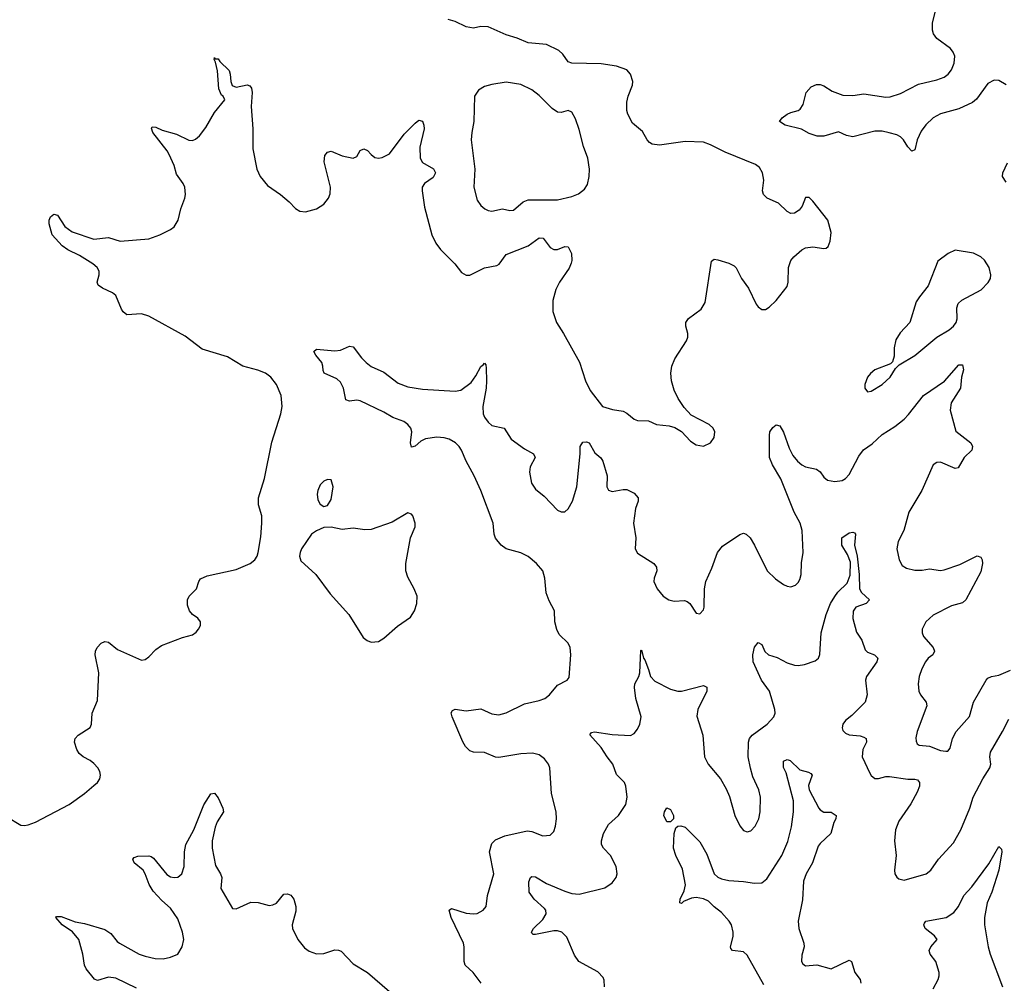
# Model space of a CAD drawing. Header units: inches. Extents: x 884691 to 1028259, y 526745 to 653629.
# Tile 153 of 241: x 994083 to 999480, y 580510 to 585788. Entities that reach past the tile are written whole.
import ezdxf

# ---------------------------------------------------------------- set-up
doc = ezdxf.new("R2010")
doc.units = ezdxf.units.IN
doc.header["$MEASUREMENT"] = 0
doc.layers.add('A9598', color=7, linetype='Continuous')

msp = doc.modelspace()

# ---------------------------------------------------------------- linework, layer by layer
at = {"layer": 'A9598', "color": 6}
for points, elevation in [([(994010, 581423.5), (994090, 581376.1), (994110, 581373.5), (994130, 581377.2), (994170, 581393), (994354.5, 581490), (994439.1, 581550), (994490, 581593), (994509.4, 581610.6), (994522.2, 581630), (994526.5, 581650), (994522.4, 581670), (994511.6, 581690), (994490, 581714.3), (994470, 581730.8), (994431, 581751), (994409.6, 581769.6), (994396.4, 581790), (994384.3, 581830), (994387.4, 581850), (994402.8, 581870), (994468.5, 581911.5), (994477.1, 581930), (994480.5, 581990), (994510, 582058.8), (994516.9, 582210), (994495.8, 582310), (994498.2, 582330), (994507.9, 582350), (994530, 582372.4), (994550, 582382.8), (994570, 582378.6), (994618.7, 582338.7), (994750, 582279.5), (994770, 582284.2), (994790, 582298.3), (994830, 582339.1), (994860.2, 582359.8), (994975.4, 582404.6), (995030, 582419.5), (995050, 582432.6), (995063.6, 582450), (995073.4, 582470), (995074.2, 582490), (995059.8, 582510), (995030, 582530.7), (995014, 582550), (995002.1, 582582.1), (995002.6, 582610), (995011.6, 582630), (995052.7, 582670), (995064.2, 582710), (995074.5, 582725.5), (995110, 582742.3), (995270, 582776.6), (995346, 582810), (995372, 582830), (995384.5, 582850), (995389.9, 582870.1), (995404.2, 582955.8), (995410.5, 583029.5), (995410.2, 583070.2), (995392.6, 583130), (995392.1, 583170), (995424.9, 583275.1), (995465.3, 583474.7), (995514.1, 583630), (995522.5, 583670), (995516.4, 583730), (995490.3, 583790.3), (995459.6, 583830), (995430, 583852.4), (995389.1, 583869.1), (995306.3, 583890), (995221.1, 583941.1), (995083, 583983), (994990, 584055.1), (994790, 584164.4), (994750, 584177.2), (994670, 584171.1), (994650, 584187.8), (994641.9, 584201.9), (994610, 584277.4), (994592, 584292), (994537, 584317), (994513.7, 584333.7), (994507.6, 584350), (994518.2, 584390), (994518.6, 584410), (994508.2, 584430), (994484.2, 584450), (994410, 584496), (994347.3, 584527.3), (994315.7, 584550), (994260.9, 584610), (994244.4, 584670), (994244.6, 584690), (994251.2, 584708.8), (994270, 584723.8), (994290, 584716.9), (994330, 584654.7), (994370, 584625.8), (994490, 584586.2), (994570, 584594.4), (994634.6, 584574.6), (994790, 584587.4), (994850.3, 584609.7), (994910, 584639), (994930, 584654.2), (994950.8, 584689.2), (994967.1, 584752.9), (994988.5, 584810), (994991.7, 584830), (994987.8, 584870), (994978.8, 584890), (994941.7, 584941.7), (994929.2, 584990), (994902.5, 585050), (994891.2, 585070), (994812.1, 585170), (994806.1, 585193.9), (994810, 585201.8), (994830, 585199.9), (994863.6, 585183.6), (994941.9, 585161.9), (995010, 585128.4), (995030, 585127.2), (995047.1, 585132.9), (995068.6, 585151.4), (995102.6, 585197.4), (995150, 585278.9), (995207.8, 585350), (995198, 585370), (995190, 585374.7), (995174.2, 585410), (995167.5, 585507.5), (995156.3, 585556.3), (995148.2, 585570), (995150, 585581), (995154, 585574), (995170, 585573.2), (995179.3, 585559.3), (995231.3, 585510), (995237.3, 585490), (995240.3, 585450), (995248.2, 585428.2), (995270, 585418.8), (995330, 585431.9), (995345.2, 585425.2), (995353.6, 585413.6), (995356.6, 585390), (995352.5, 585312.5), (995361.5, 585190), (995360.9, 585080.9), (995383.2, 584970), (995400.7, 584930), (995440.4, 584880.5), (995511.6, 584830), (995559.6, 584790), (995593.9, 584753.9), (995619, 584739), (995650, 584736.5), (995710, 584752.6), (995750, 584777.8), (995776.4, 584810), (995785.3, 584834.7), (995786.5, 584870), (995751.1, 585010), (995755.8, 585044.2), (995770, 585063.2), (995790, 585068.8), (995850, 585043), (995910, 585029.6), (995930, 585038.2), (995950, 585071), (995970, 585081.5), (995990, 585071.8), (996009, 585049), (996030, 585033.5), (996050, 585028.8), (996070, 585032.5), (996110, 585052.5), (996190, 585160.8), (996250, 585221.8), (996270, 585238.3), (996290, 585231.9), (996298.9, 585210), (996299.6, 585190), (996275.7, 585090), (996278.4, 585030), (996290, 585006), (996351.6, 584971.6), (996362.4, 584950), (996350, 584924.6), (996302.6, 584890), (996288.7, 584870), (996288.3, 584850), (996301.9, 584761.9), (996342.5, 584610), (996363.5, 584563.5), (996388.9, 584528.9), (996468.3, 584450), (996504, 584404), (996530, 584388.8), (996550, 584389.5), (996630, 584428.5), (996697.8, 584442.2), (996710.5, 584449.5), (996750, 584501.5), (996870.1, 584549.9), (996930, 584593.6), (996951.5, 584591.5), (996990, 584540.2), (997010, 584528.8), (997030, 584529.6), (997070, 584546.5), (997090, 584544.5), (997106.6, 584506.6), (997109.1, 584470), (997105.8, 584454.2), (997093.7, 584426.3), (997040.8, 584350), (997020.6, 584310), (997005.8, 584250), (997005.4, 584190), (997025.2, 584130), (997064.3, 584070), (997151.7, 583911.7), (997184.3, 583810), (997210, 583756.6), (997278, 583670), (997332.6, 583652.6), (997390, 583643.5), (997410, 583633), (997450, 583600.4), (997470, 583593.1), (997530, 583591.8), (997573.7, 583570), (997642.7, 583562.7), (997673.8, 583553.8), (997710, 583532.8), (997759.1, 583479.1), (997790, 583459.1), (997830, 583452.9), (997868.5, 583470), (997890, 583500.2), (997893.4, 583530), (997883.5, 583550), (997862.3, 583570), (997762.8, 583622.8), (997724.2, 583664.2), (997692.7, 583712.7), (997670, 583758.2), (997655.5, 583810), (997652.2, 583852.2), (997657.9, 583890), (997673.7, 583930), (997737.9, 584030), (997745.1, 584050), (997745.2, 584070), (997733.5, 584110), (997733.1, 584130), (997748.4, 584151.6), (997817.5, 584202.5), (997840.2, 584239.8), (997874.1, 584465.9), (997890, 584475.8), (997910, 584473.4), (997970, 584455.2), (997999.1, 584439.1), (998010, 584428.4), (998039.9, 584370), (998078.1, 584318.1), (998118.7, 584230), (998130, 584215.6), (998150, 584201.6), (998170, 584200.7), (998190, 584213.2), (998230, 584250.2), (998290, 584327.4), (998294.6, 584350), (998296.1, 584430), (998310, 584469.1), (998325.6, 584490), (998370, 584528.4), (998390, 584538.4), (998430, 584543.7), (998490, 584534), (998503.3, 584536.7), (998513.9, 584546.1), (998525.3, 584574.7), (998530, 584622), (998513.1, 584690), (998430, 584794.8), (998410, 584814.5), (998390, 584813.7), (998372.4, 584767.6), (998355.9, 584744.1), (998330, 584728), (998310, 584726.3), (998290, 584737.3), (998242.8, 584782.8), (998180.2, 584810), (998159.1, 584830), (998155.1, 584850), (998161.6, 584910), (998155.1, 584950), (998138.2, 584978.2), (998115.3, 584995.3), (997950, 585062.4), (997870, 585103), (997830, 585116.5), (997730, 585120.7), (997590, 585101.6), (997550, 585105.9), (997535, 585115), (997521.7, 585130), (997496.2, 585176.2), (997441.3, 585221.3), (997415.6, 585270), (997409.9, 585290), (997410, 585336.4), (997418, 585370), (997441.2, 585430), (997443, 585450), (997430.2, 585490.2), (997410, 585512.8), (997353.5, 585533.5), (997270, 585547), (997109.4, 585549.4), (997090, 585557.8), (997059.1, 585599.1), (997038.5, 585618.5), (996970, 585651.6), (996870, 585661.6), (996810, 585686.3), (996750, 585704.3), (996650, 585749.1), (996610, 585751.4), (996570, 585741.2), (996530, 585748.4), (996470, 585778), (996430.9, 585790)], 2200), ([(999490, 585430.7), (999450, 585455.7), (999423.8, 585456.2), (999390, 585439.2), (999327.2, 585352.8), (999305.2, 585334.8), (999230, 585300.4), (999130, 585272.7), (999090, 585251), (999048.5, 585211.5), (999023, 585177), (999001.8, 585130), (998990, 585075.1), (998972.1, 585067.9), (998950, 585091.1), (998926.9, 585130), (998910, 585146.9), (998890, 585157.9), (998849.3, 585169.3), (998810, 585176.8), (998770, 585177.6), (998650, 585147), (998613.9, 585153.9), (998570, 585173.2), (998490.5, 585150), (998453.2, 585150), (998410, 585164.3), (998368.6, 585188.6), (998277.6, 585210), (998246.6, 585230), (998262.7, 585250), (998290, 585270.5), (998310, 585280.4), (998350, 585290.3), (998361.4, 585298.6), (998377.3, 585322.7), (998393.3, 585390), (998420.1, 585419.9), (998450, 585432.9), (998470, 585432.8), (998490, 585425.5), (998536.9, 585396.9), (998595.4, 585375.4), (998650, 585372.6), (998710, 585381.4), (998830, 585362.9), (998854.2, 585365.8), (998910, 585383.6), (999010, 585435.4), (999110, 585458.1), (999150, 585472.8), (999171.1, 585488.9), (999190, 585513.8), (999205.4, 585550), (999207.8, 585587.8), (999199.7, 585610), (999184.8, 585630), (999110, 585685.3), (999092, 585710), (999086.5, 585730), (999086.5, 585770), (999099.9, 585830)], 2100), ([(999490, 584898.5), (999470, 584928.5), (999470.8, 584950), (999496.6, 585003.4)], 2100), ([(996612.5, 580510), (996569.3, 580569.3), (996524.9, 580610), (996518.2, 580630), (996518.7, 580710), (996514.8, 580730), (996448.4, 580870), (996437.3, 580910), (996450, 580919.1), (996530, 580893.6), (996570, 580889.7), (996590, 580893.1), (996622.8, 580910), (996638.8, 580930), (996646.8, 580990), (996680.9, 581110), (996658.2, 581230), (996670, 581275.8), (996690, 581295.7), (996742.7, 581317.3), (996864.3, 581344.3), (996890, 581341.3), (996950, 581317), (996990, 581321.5), (997010, 581341.7), (997019.9, 581370), (997025.2, 581410), (997022.7, 581450), (996997.6, 581550), (996989, 581690), (996981.2, 581710), (996959.2, 581739.2), (996930, 581760.5), (996893.2, 581770), (996830, 581766.4), (996710, 581746.7), (996690, 581749), (996630, 581774.6), (996570, 581775.3), (996550, 581783.8), (996527.1, 581807.1), (996512.3, 581832.3), (996452.7, 581970), (996448.4, 581991.6), (996455.8, 582004.2), (996470, 582010.8), (996530, 582003.1), (996610, 582012.6), (996670, 581985.1), (996710, 581980.9), (996750, 581992), (996850, 582040.6), (996930, 582058.4), (996961, 582070), (996986.6, 582090), (997030, 582142.1), (997083.5, 582170), (997095, 582185), (997103.6, 582310), (997100.3, 582350), (997090, 582372.3), (997040.4, 582420.4), (997027.1, 582447.1), (997016.3, 582490), (997014.9, 582550), (996985.3, 582605.3), (996968.8, 582648.8), (996962, 582730), (996950.6, 582770), (996915.1, 582810), (996870, 582847), (996830, 582868.7), (996750, 582890.3), (996722.3, 582910), (996690, 582948.1), (996683.6, 582970), (996678.2, 583030), (996609.6, 583210), (996574, 583290), (996529.9, 583370), (996505, 583430), (996491.2, 583450), (996470.7, 583470.7), (996437, 583490), (996410, 583497.9), (996370, 583501.4), (996307.1, 583492.9), (996281.1, 583478.9), (996250, 583451.8), (996230, 583446), (996224.2, 583470), (996232.7, 583530), (996227.5, 583550), (996211, 583571), (996187.6, 583587.6), (996127.4, 583610), (996078.3, 583638.3), (995950, 583699.7), (995930, 583704.8), (995890, 583699.5), (995870, 583705.1), (995857.1, 583770), (995841.8, 583801.8), (995821.2, 583821.2), (995752.4, 583852.4), (995745.7, 583865.7), (995745.3, 583890), (995738.4, 583910), (995706, 583950), (995695.6, 583970), (995710, 583983.1), (995810, 583973.6), (995841.8, 583978.2), (995890, 584000.3), (995910, 583996.4), (995955.6, 583935.6), (995982, 583910), (996010, 583889.4), (996078.3, 583858.3), (996157.2, 583797.2), (996210, 583776.3), (996290, 583763.7), (996470, 583752.6), (996501.2, 583758.8), (996558.3, 583801.7), (996583, 583837), (996610, 583889.1), (996623.2, 583896.8), (996630, 583907.2), (996637.1, 583897.1), (996640.1, 583880.1), (996641.2, 583810), (996639, 583770), (996622.1, 583670), (996623.3, 583630), (996630, 583610.2), (996650, 583583), (996670, 583565.8), (996737.6, 583550), (996777.2, 583490), (996850, 583438.2), (996898.6, 583410), (996907.6, 583390), (996881, 583339), (996877.5, 583310), (996887.9, 583250), (996910, 583215.7), (996957.6, 583177.6), (997030, 583101.5), (997050, 583092), (997070, 583092.5), (997090, 583108), (997113.6, 583150), (997136.3, 583230), (997154.6, 583410), (997154.7, 583450), (997170, 583473.3), (997190, 583476), (997203.7, 583470), (997235.7, 583415.7), (997267.9, 583387.9), (997278.5, 583370), (997303.7, 583290), (997301.7, 583230), (997310, 583211.4), (997330, 583204.2), (997390, 583215.6), (997410, 583214.3), (997450, 583195.5), (997472, 583170), (997473.1, 583150), (997458.9, 583110), (997447.9, 583030), (997459.6, 582950), (997456.6, 582890), (997470, 582865.5), (997558.1, 582810), (997574.1, 582790), (997575.1, 582770), (997559.6, 582730), (997558.9, 582710), (997576.1, 582670), (997610.6, 582630), (997640.1, 582610), (997670, 582603.6), (997727, 582607), (997741.1, 582601.1), (997755.3, 582590), (997790, 582538.2), (997810, 582533.4), (997830, 582556), (997833.8, 582570), (997836.2, 582670), (997842.8, 582710), (997876.5, 582783.5), (997908, 582870), (997935.8, 582904.2), (998030, 582968.7), (998050, 582974.7), (998065.4, 582970), (998086.1, 582950), (998111.2, 582910), (998180.6, 582770), (998224.7, 582724.7), (998270, 582695.1), (998290, 582685), (998310, 582681.5), (998334.3, 582690), (998350, 582704.6), (998358.5, 582721.5), (998365.6, 582750), (998367.6, 582812.4), (998377.8, 582870), (998372.4, 582990), (998360.8, 583030), (998328.1, 583090), (998253.8, 583273.8), (998208.8, 583350), (998192.1, 583390), (998192.2, 583510), (998195, 583530), (998210, 583553.7), (998230, 583568.7), (998250, 583562.6), (998270, 583528.9), (998300.8, 583440.8), (998321.1, 583401), (998345.4, 583370), (998369.1, 583350), (998390, 583339.4), (998450, 583326.7), (998470, 583311.2), (998490, 583282), (998510, 583265.8), (998550, 583258.7), (998590, 583264.3), (998610, 583275.1), (998630, 583297.4), (998682.7, 583397.3), (998708.3, 583431.7), (998754.5, 583465.5), (998810, 583515.7), (998880, 583560), (998930, 583600.2), (998954.5, 583625.5), (999035.8, 583730), (999151.1, 583808.9), (999230, 583897.9), (999250, 583897.5), (999256.3, 583870), (999244.9, 583830), (999239, 583770), (999187.7, 583690), (999182, 583650), (999213.4, 583533.4), (999295.2, 583470), (999306, 583450), (999301.6, 583430), (999259.5, 583390), (999226.3, 583333.7), (999210, 583330.7), (999130, 583365.3), (999110, 583363.5), (999089.5, 583350), (999026.6, 583210), (998957.1, 583090), (998929, 582991), (998897.2, 582930), (998890.4, 582890), (998902.7, 582830), (998918.8, 582798.8), (998942.9, 582783), (998990, 582773.2), (999030, 582773.4), (999070, 582779.9), (999130, 582771.2), (999150, 582774.1), (999235.2, 582804.8), (999330, 582850.6), (999350, 582843.3), (999357.9, 582830), (999359.7, 582810), (999350, 582764.7), (999269.3, 582610.7), (999250, 582593.7), (999190, 582577.8), (999090, 582526.4), (999050, 582490), (999029.8, 582450), (999029.1, 582430), (999035.9, 582410), (999090, 582350), (999097.2, 582330), (999087, 582310), (999061.9, 582290), (999046.8, 582270), (999027.6, 582232.4), (999013.2, 582190), (999007.3, 582150), (999011.2, 582110), (999020.2, 582090), (999051.2, 582050), (999054.5, 582030), (999001, 581890), (998994.5, 581854.5), (998995.9, 581835.9), (999002.5, 581822.5), (999013.6, 581813.6), (999070, 581809.2), (999130, 581786), (999159.2, 581780.8), (999170, 581781.5), (999182, 581798), (999195.6, 581850), (999215.1, 581890), (999288, 581972), (999310.1, 582049.9), (999380.1, 582170), (999390, 582180.6), (999408.8, 582190), (999450, 582197.5), (999514.3, 582225.7)], 2100), ([(997288.1, 580490), (997287, 580527), (997281.3, 580541.3), (997252.6, 580572.6), (997148.3, 580630), (997123.8, 580663.9), (997082.1, 580762.1), (997054.1, 580790), (997030, 580797.3), (997010, 580797.1), (996910, 580776.6), (996897.8, 580777.8), (996890, 580783.8), (996888.3, 580790), (996899.7, 580810), (996950, 580858.7), (996968.1, 580890), (996966.1, 580910), (996959.2, 580919.2), (996902.1, 580970), (996876.1, 581010), (996874.4, 581065.6), (996882.8, 581090), (996890, 581094.2), (996910, 581093.8), (996970, 581057), (997070, 581014.9), (997110, 581001.5), (997150, 580997.6), (997290, 581032.3), (997330, 581060.1), (997352, 581090), (997357.9, 581110), (997352.9, 581150), (997322, 581210), (997283.3, 581250), (997272.7, 581270), (997271.6, 581290), (997282.6, 581330), (997310, 581380.6), (997364.5, 581430), (997404.7, 581490), (997412.6, 581530), (997404.3, 581590), (997398.3, 581610), (997353.7, 581653.7), (997334.2, 581710), (997302.1, 581750), (997270, 581801.1), (997208.7, 581871.3), (997217.1, 581882.9), (997233.1, 581886.9), (997330, 581872.2), (997430, 581867.4), (997450, 581878.3), (997470, 581902.1), (997482.5, 581930), (997488.3, 581970), (997460.5, 582070), (997452.3, 582130), (997454.1, 582150), (997476.7, 582190), (997481.5, 582210), (997487.6, 582332.4), (997490, 582334.3), (997492.6, 582330), (997502.6, 582290), (997510, 582282), (997530, 582228.8), (997540.1, 582190), (997564.2, 582164.2), (997650, 582120.3), (997689.4, 582109.4), (997710, 582110), (997830, 582141.5), (997850, 582132.6), (997849, 582110), (997800.3, 582010), (997793.8, 581973.8), (997826.8, 581870), (997835.5, 581750), (997856.5, 581710), (997924.4, 581630), (997955.1, 581575.1), (997973, 581533), (998002.5, 581430), (998030, 581372.5), (998050, 581347.3), (998070, 581339.2), (998090, 581345.5), (998113.9, 581370), (998133.3, 581410), (998140.7, 581450), (998144, 581530), (998133.8, 581570), (998101.3, 581641.3), (998088.1, 581688.1), (998076.5, 581750), (998076.6, 581830), (998083, 581850), (998097.6, 581870), (998179.3, 581930), (998216, 581970), (998223.5, 581990), (998222.4, 582010), (998191.8, 582110), (998149, 582170), (998103.7, 582270), (998101.5, 582310), (998110, 582351.8), (998130, 582376.4), (998150, 582365), (998167.6, 582327.6), (998186.5, 582310), (998234.6, 582294.6), (998290, 582265.7), (998330, 582251.9), (998350, 582250.5), (998383.5, 582256.5), (998443.3, 582276.7), (998461.5, 582290), (998468.9, 582311.1), (998476.6, 582430), (998503.4, 582530), (998527.7, 582590), (998550, 582629.2), (998567.3, 582652.7), (998617.5, 582702.5), (998634.6, 582745.4), (998636.8, 582816.9), (998619.2, 582859.2), (998589.4, 582910), (998589.1, 582950), (998630, 582977.1), (998650, 582981.5), (998658, 582978), (998664.7, 582970), (998658.5, 582910), (998673.9, 582850), (998683.4, 582750), (998685.4, 582670), (998697.1, 582650), (998740.7, 582610), (998721.7, 582590), (998666.4, 582570), (998651.9, 582548.1), (998648.8, 582508.8), (998670, 582433.2), (998698.1, 582390), (998716.8, 582336.8), (998730, 582324.2), (998768.9, 582308.9), (998785.8, 582290), (998780.2, 582270), (998724.9, 582190), (998719.3, 582170), (998727.7, 582090), (998716.8, 582050), (998644, 581976), (998609.2, 581950), (998594.8, 581930), (998590.1, 581910), (998594.2, 581894.2), (998610, 581879.5), (998630, 581871.7), (998690, 581865.2), (998710, 581859), (998721.5, 581850), (998723.8, 581830), (998704.7, 581790), (998701, 581750), (998741.9, 581661.9), (998750, 581648.6), (998770, 581632), (998790, 581630.9), (998830, 581642.4), (998850, 581643.4), (998950, 581627.5), (998990, 581628.8), (999004.5, 581624.5), (999015, 581610), (999014.9, 581590), (999002.3, 581557.7), (998966.6, 581493.4), (998901.9, 581398.1), (998882.8, 581350), (998877.7, 581290), (998886.1, 581210), (998877, 581130), (998879.1, 581110), (998890.8, 581090.8), (998902.2, 581082.2), (998930, 581074.3), (999051, 581109), (999077.5, 581130), (999118.3, 581190), (999200.5, 581279.5), (999240.4, 581350), (999290.9, 581469.1), (999308.8, 581530), (999361.1, 581630), (999400.4, 581690), (999406.2, 581710), (999400.8, 581750), (999403.3, 581776.7), (999470.4, 581889.6), (999504.1, 581955.9)], 2000), ([(998161.2, 580501.2), (998070, 580664.3), (998050, 580681.5), (997990, 580689.5), (997981.5, 580701.5), (997979, 580710), (997993.5, 580766.5), (997994.3, 580790), (997983.8, 580830), (997972.1, 580850), (997930, 580898.4), (997889.1, 580929.1), (997859.1, 580959.1), (997830, 580973.5), (997790, 580979.5), (997764.5, 580975.5), (997721.8, 580958.2), (997710, 580947), (997700.7, 580950), (997703, 580970), (997724.1, 581015.9), (997731.8, 581050), (997715.6, 581135.6), (997678.4, 581210), (997666.3, 581250), (997670.5, 581330), (997679.2, 581360.8), (997689.8, 581370.2), (997707.4, 581372.6), (997730, 581366), (997810, 581285.1), (997850, 581217.3), (997890.2, 581110.2), (997910, 581091.4), (997930, 581082), (997970, 581073.5), (998050, 581068.2), (998110, 581058.3), (998150, 581060.2), (998177.8, 581082.2), (998259.8, 581210), (998293.9, 581286.1), (998312.5, 581367.5), (998324.3, 581450), (998323.9, 581510), (998283.1, 581663.1), (998270, 581691.3), (998270, 581727.2), (998290, 581736), (998305.7, 581730), (998359.2, 581679.2), (998406.4, 581666.4), (998418.9, 581658.9), (998426.2, 581650), (998407.1, 581593), (998409.8, 581570), (998463.8, 581470), (998470, 581460.8), (998490, 581448), (998530, 581447.3), (998558, 581430), (998555.5, 581410), (998544.3, 581390), (998528.5, 581330), (998470, 581276.4), (998459.1, 581260.9), (998428.4, 581170), (998394.4, 581110), (998378.6, 581070), (998373, 580967), (998348.9, 580850), (998352.6, 580810), (998380.5, 580730), (998382.2, 580710), (998370, 580664.2), (998368.4, 580630), (998375.9, 580615.9), (998390, 580605.1), (998451.1, 580611.1), (998530, 580589.7), (998630, 580637.2), (998641.8, 580630), (998661, 580570), (998688.7, 580530), (998693.3, 580510)], 1900), ([(994722.8, 580482.8), (994610, 580537.2), (994570, 580544), (994510, 580525.6), (994493.3, 580533.3), (994448, 580590), (994437.7, 580610), (994429.2, 580670), (994406.3, 580750), (994371.9, 580791.9), (994316.7, 580830), (994281.2, 580870), (994284.4, 580875.6), (994310, 580875.9), (994386.7, 580846.7), (994437.8, 580837.8), (994550, 580804.8), (994583.1, 580783.1), (994618.1, 580738.1), (994629.5, 580729.5), (994737.1, 580670), (994770, 580658.2), (994825.9, 580645.9), (994870, 580644.1), (994910, 580652.5), (994949.3, 580670), (994973.6, 580710), (994982, 580750), (994976.2, 580790), (994950, 580863.1), (994910, 580921), (994862.7, 580962.7), (994815.1, 581015.1), (994792, 581052), (994771.6, 581110), (994759.5, 581130), (994710, 581169.6), (994703.4, 581190), (994710, 581199.9), (994730, 581205.7), (994790, 581209), (994804.3, 581204.3), (994816, 581196), (994890, 581105.4), (994910, 581093), (994930, 581088.8), (994950, 581092.2), (994960.1, 581099.9), (994970.8, 581110), (994984.6, 581150), (994986.3, 581230), (994993.9, 581270), (995038, 581350), (995092, 581488), (995130, 581548.2), (995150, 581550.7), (995170, 581525.3), (995196.9, 581470), (995200.8, 581450), (995164.9, 581395.1), (995154.3, 581365.7), (995137.2, 581290), (995137.9, 581250), (995155.8, 581155.8), (995183.8, 581110), (995190.7, 581090), (995185.2, 581030), (995250, 580919.7), (995270, 580917.6), (995350, 580953.5), (995390, 580952.1), (995450, 580936.4), (995470, 580939.3), (995490, 580949.6), (995530, 580998.9), (995550, 581000.9), (995570, 580992.1), (995584.9, 580970), (995596.3, 580930), (995595.7, 580904.3), (995576.4, 580830), (995578.5, 580810), (995606.9, 580750), (995644.4, 580704.4), (995670, 580685.1), (995710, 580671.4), (995750, 580673.7), (995810, 580692.9), (995830, 580691.9), (995845.4, 580685.4), (995910, 580616.2), (995990.2, 580570), (996110, 580464.8)], 2100), ([(999090, 580480.5), (999116.5, 580530), (999123.3, 580550), (999122, 580570), (999103.6, 580630), (999073.6, 580670), (999067.8, 580690), (999076.3, 580710), (999111.4, 580750), (999097.4, 580770), (999046.6, 580810), (999037.9, 580830), (999041.5, 580838.5), (999050, 580850.1), (999160.4, 580870), (999202.7, 580897.3), (999228, 580930), (999257.6, 580990), (999302, 581038), (999394.8, 581165.2), (999450, 581259), (999464.7, 581244.7), (999465.8, 581230), (999450.3, 581130), (999411.3, 581008.7), (999385.8, 580950), (999371.3, 580870), (999371.2, 580830), (999390.7, 580710), (999401.3, 580670), (999469.4, 580490)], 1900)]:
    msp.add_lwpolyline(points, dxfattribs=dict(at, elevation=elevation))
for points, elevation in [([(996750, 585445.7), (996670, 585433.7), (996630, 585421.8), (996597.7, 585402.3), (996576.1, 585370), (996572.8, 585230), (996560.9, 585170), (996558.1, 585130), (996577.9, 584970), (996571.8, 584870), (996590, 584799.5), (996609.7, 584770), (996632.2, 584752.2), (996650, 584742.6), (996670, 584739.3), (996728.7, 584751.3), (996770, 584743.1), (996790, 584745.6), (996843.3, 584790), (996870, 584801.5), (997030, 584802.1), (997110, 584819.7), (997145.2, 584834.8), (997179.4, 584860.6), (997194.3, 584885.7), (997205.1, 584930), (997206, 584970), (997197, 585030), (997173.7, 585093.7), (997150, 585186), (997130, 585245.4), (997110, 585281.1), (997090, 585291), (997050, 585280.1), (997030, 585282.3), (997000.9, 585300.9), (996930, 585373.1), (996890, 585403.2), (996830, 585433.8)], 2300), ([(999210, 584525.7), (999171.8, 584508.2), (999114.6, 584465.4), (999062.3, 584330), (999013.9, 584270), (998997.3, 584242.7), (998961.9, 584130), (998908, 584072), (998885.3, 584034.7), (998875.5, 583990), (998875, 583945), (998866, 583914), (998856.1, 583903.9), (998770, 583870.4), (998745.7, 583850), (998729.6, 583830), (998714.6, 583790), (998714.8, 583770), (998730, 583748.9), (998750, 583753.3), (998810.4, 583790), (998854.3, 583830), (998882.7, 583877.3), (998902.4, 583897.6), (998990, 583948.2), (999110.3, 584049.8), (999177.5, 584090), (999200.7, 584110), (999215.3, 584130), (999221.8, 584150), (999219.7, 584210), (999226.8, 584233.2), (999247.6, 584252.4), (999352.4, 584307.6), (999391.7, 584348.3), (999403, 584370), (999406.2, 584390), (999397.4, 584430), (999370.9, 584470.9), (999350, 584489.4), (999310, 584508.9)], 2200), ([(995770, 583269.8), (995750, 583260.3), (995730, 583239.8), (995716.2, 583210), (995712.9, 583190), (995717.3, 583157.3), (995730, 583134.9), (995750, 583121.3), (995770, 583126.4), (995790, 583159.1), (995801.7, 583230), (995790, 583267.6)], 2200), ([(996210, 583086.3), (996124.1, 583035.9), (996010, 582995.4), (995974.3, 582994.3), (995910, 583002.4), (995850, 582996.2), (995790, 583008.6), (995750, 583006), (995710, 582988.9), (995681.5, 582970), (995628.1, 582890), (995619.6, 582870), (995616, 582850), (995624.7, 582824.7), (995705.7, 582750), (995784, 582644), (995887, 582530), (995965, 582405), (995987.1, 582387), (996010, 582378.2), (996050, 582382.5), (996079.5, 582400.5), (996153.5, 582466.5), (996224.7, 582515.3), (996247.2, 582550), (996259.8, 582590), (996262, 582630), (996245.4, 582670), (996210, 582734), (996198.7, 582770), (996199.9, 582810), (996225.2, 582950), (996249.9, 583010), (996249.9, 583030), (996238, 583070), (996230, 583080.4)], 2200), ([(997650, 581393.7), (997630, 581394), (997614.1, 581430), (997617, 581450), (997630, 581470.3), (997650, 581462.3), (997666.5, 581430), (997666.3, 581410)], 1900)]:
    msp.add_lwpolyline(points, close=True, dxfattribs=dict(at, elevation=elevation))

doc.saveas('drawing.dxf')
